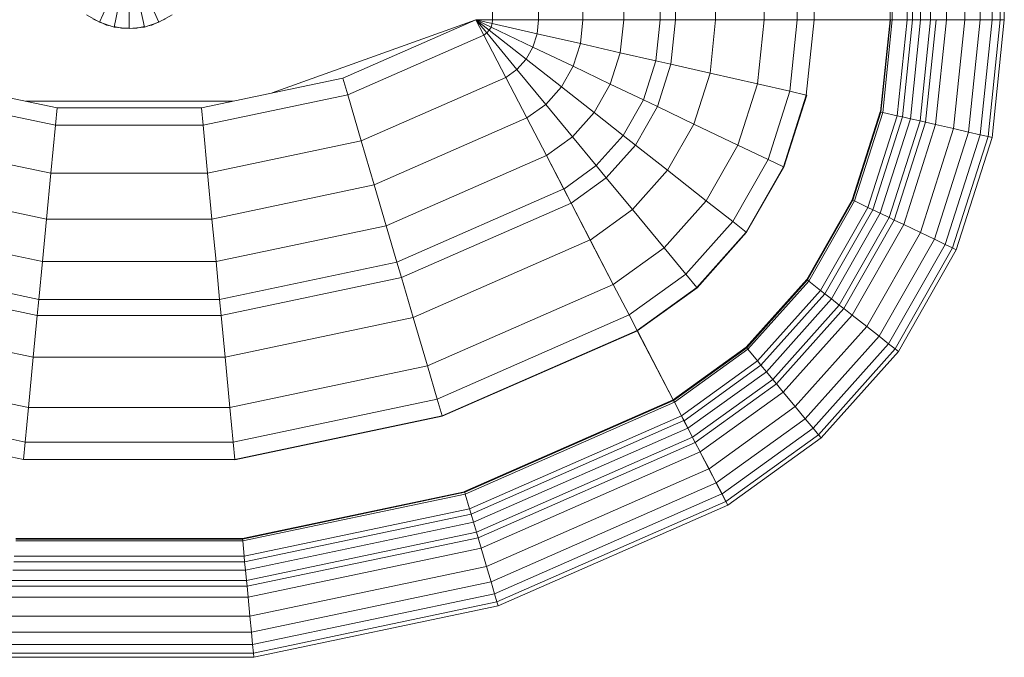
# Model space of a CAD drawing. Header units: millimetres. Extents: x -6579 to 21413, y 4748 to 42777.
# Tile 75 of 79: x 18952 to 19289, y 42128 to 42347. Entities that reach past the tile are written whole.
import ezdxf

# ---------------------------------------------------------------- set-up
doc = ezdxf.new("R2010")
doc.units = ezdxf.units.MM
doc.layers.add('M-EQPM-____-OTLN', color=50, linetype='Continuous', lineweight=20)

# ---------------------------------------------------------------- blocks, each defined once
blk = doc.blocks.new('Прямая форма - 83 new-608910-В_Этаж 03_Отопление')
at = {"layer": 'M-EQPM-____-OTLN', "color": 253}
for p, q in [((124.56, -229.09), (124.56, -183.27)), ((140.36, -229.09), (140.36, -183.27)), ((155.5, -229.09), (155.5, -183.27)), ((169.53, -229.09), (169.53, -183.27)), ((182.02, -229.09), (182.02, -183.27)), ((187.3, -229.09), (187.3, -183.27)), ((201.03, -229.09), (201.03, -183.27)), ((217.65, -229.09), (217.65, -183.27)), ((229.01, -229.09), (229.01, -183.27)), ((234.78, -229.09), (234.78, -183.27)), ((260.84, -229.09), (260.84, -183.27)), ((261.6, -229.09), (261.6, -183.27)), ((266.64, -229.09), (266.64, -183.27)), ((268.48, -229.09), (268.48, -183.27)), ((271.3, -229.09), (271.3, -183.27)), ((274.68, -229.09), (274.68, -183.27)), ((280.15, -229.09), (280.15, -183.27)), ((286.45, -229.09), (286.45, -183.27)), ((291.73, -229.09), (291.73, -183.27)), ((295.82, -229.09), (295.82, -183.27)), ((298.6, -229.09), (298.6, -183.27)), ((299.99, -229.09), (299.99, -183.27)), ((-10.17, -229.97), (-5.13, -218.67)), ((5.13, -218.67), (10.17, -229.97)), ((-5.2, -231.59), (-2.62, -219.48)), ((0, -232.13), (0, -219.76)), ((2.62, -219.48), (5.2, -231.59)), ((-14.69, -227.36), (-10.17, -229.97)), ((-11.3, -229.32), (-12.5, -228.79)), ((10.17, -229.97), (14.69, -227.36)), ((12.5, -228.79), (10.47, -229.69)), ((118.83, -229.09), (49.02, -254.19)), ((73.23, -249.09), (118.83, -229.07)), ((124.56, -229.09), (118.83, -229.09)), ((118.83, -229.09), (121.56, -234.36)), ((118.83, -229.09), (122.57, -233.63)), ((118.83, -229.09), (122.57, -233.63)), ((118.83, -229.09), (123.41, -232.69)), ((118.83, -229.09), (123.41, -232.69)), ((118.83, -229.09), (124.04, -231.59)), ((118.83, -229.09), (124.04, -231.59)), ((118.83, -229.09), (124.43, -230.37)), ((118.83, -229.09), (124.43, -230.37)), ((118.83, -229.09), (124.56, -229.09)), ((118.85, -229.09), (121.57, -234.34)), ((124.43, -230.37), (124.56, -229.09)), ((124.43, -230.37), (124.56, -229.09)), ((140.36, -229.09), (124.56, -229.09)), ((124.56, -229.09), (140.36, -229.09)), ((139.86, -233.89), (140.36, -229.09)), ((139.86, -233.89), (140.36, -229.09)), ((155.5, -229.09), (140.36, -229.09)), ((140.36, -229.09), (155.5, -229.09)), ((154.66, -237.26), (155.5, -229.09)), ((154.66, -237.26), (155.5, -229.09)), ((169.53, -229.09), (155.5, -229.09)), ((155.5, -229.09), (169.53, -229.09)), ((168.36, -240.39), (169.53, -229.09)), ((168.36, -240.39), (169.53, -229.09)), ((182.02, -229.09), (169.53, -229.09)), ((169.53, -229.09), (182.02, -229.09)), ((180.56, -243.17), (182.02, -229.09)), ((180.56, -243.17), (182.02, -229.09)), ((187.3, -229.09), (182.02, -229.09)), ((182.02, -229.09), (187.3, -229.09)), ((185.73, -244.35), (187.3, -229.09)), ((185.73, -244.35), (187.3, -229.09)), ((201.03, -229.09), (187.3, -229.09)), ((187.3, -229.09), (201.03, -229.09)), ((199.15, -247.41), (201.03, -229.09)), ((199.15, -247.41), (201.03, -229.09)), ((217.65, -229.09), (201.03, -229.09)), ((201.03, -229.09), (217.65, -229.09)), ((215.38, -251.11), (217.65, -229.09)), ((215.38, -251.11), (217.65, -229.09)), ((229.01, -229.09), (217.65, -229.09)), ((217.65, -229.09), (229.01, -229.09)), ((226.48, -253.64), (229.01, -229.09)), ((226.48, -253.64), (229.01, -229.09)), ((234.78, -229.09), (229.01, -229.09)), ((229.01, -229.09), (234.78, -229.09)), ((232.12, -254.93), (234.78, -229.09)), ((232.12, -254.93), (234.78, -229.09)), ((260.84, -229.09), (234.78, -229.09)), ((234.78, -229.09), (234.91, -229.09)), ((234.91, -229.09), (260.71, -229.09)), ((257.58, -260.73), (260.84, -229.09)), ((257.58, -260.73), (260.84, -229.09)), ((257.71, -260.76), (260.97, -229.09)), ((257.71, -260.76), (260.97, -229.09)), ((258.32, -260.9), (261.6, -229.09)), ((258.32, -260.9), (261.6, -229.09)), ((260.71, -229.09), (260.84, -229.09)), ((260.84, -229.09), (260.97, -229.09)), ((260.97, -229.09), (261.6, -229.09)), ((266.64, -229.09), (261.6, -229.09)), ((261.6, -229.09), (266.64, -229.09)), ((263.25, -262.03), (266.64, -229.09)), ((263.25, -262.03), (266.64, -229.09)), ((265.04, -262.43), (268.48, -229.09)), ((265.04, -262.43), (268.48, -229.09)), ((268.48, -229.09), (266.64, -229.09)), ((266.64, -229.09), (268.48, -229.09)), ((267.8, -263.06), (271.3, -229.09)), ((267.8, -263.06), (271.3, -229.09)), ((271.3, -229.09), (268.48, -229.09)), ((268.48, -229.09), (271.3, -229.09)), ((271.1, -263.82), (274.68, -229.09)), ((271.1, -263.82), (274.68, -229.09)), ((274.68, -229.09), (271.3, -229.09)), ((271.3, -229.09), (274.68, -229.09)), ((272.96, -264.24), (276.59, -229.09)), ((272.96, -264.24), (276.59, -229.09)), ((276.59, -229.09), (274.68, -229.09)), ((274.68, -229.09), (276.59, -229.09)), ((276.45, -265.04), (280.15, -229.09)), ((276.45, -265.04), (280.15, -229.09)), ((280.15, -229.09), (276.59, -229.09)), ((276.59, -229.09), (280.15, -229.09)), ((286.45, -229.09), (280.15, -229.09)), ((280.15, -229.09), (286.45, -229.09)), ((282.6, -266.44), (286.45, -229.09)), ((282.6, -266.44), (286.45, -229.09)), ((291.73, -229.09), (286.45, -229.09)), ((286.45, -229.09), (291.73, -229.09)), ((287.76, -267.61), (291.73, -229.09)), ((287.76, -267.61), (291.73, -229.09)), ((295.82, -229.09), (291.73, -229.09)), ((291.73, -229.09), (295.82, -229.09)), ((291.75, -268.53), (295.82, -229.09)), ((291.75, -268.53), (295.82, -229.09)), ((294.47, -269.15), (298.6, -229.09)), ((294.47, -269.15), (298.6, -229.09)), ((298.6, -229.09), (295.82, -229.09)), ((295.82, -229.09), (298.6, -229.09)), ((295.83, -269.46), (299.99, -229.09)), ((295.83, -269.46), (299.99, -229.09)), ((299.99, -229.09), (298.6, -229.09)), ((298.6, -229.09), (299.99, -229.09)), ((-10.17, -229.97), (-5.2, -231.59)), ((-7.73, -230.91), (-10.11, -229.85)), ((-6.44, -231.18), (-7.73, -230.91)), ((-5.2, -231.59), (0, -232.13)), ((-2.61, -232), (-5.17, -231.45)), ((0, -232), (-2.61, -232)), ((0, -232.13), (5.2, -231.59)), ((2.61, -232), (1.3, -232)), ((5.17, -231.45), (2.61, -232)), ((5.2, -231.59), (10.17, -229.97)), ((7.73, -230.91), (6.44, -231.18)), ((10.11, -229.85), (7.73, -230.91)), ((122.57, -233.63), (123.41, -232.69)), ((122.57, -233.63), (123.41, -232.69)), ((123.41, -232.69), (124.04, -231.59)), ((123.41, -232.69), (124.04, -231.59)), ((123.41, -232.69), (136.04, -242.61)), ((123.41, -232.69), (136.04, -242.61)), ((124.04, -231.59), (124.43, -230.37)), ((124.04, -231.59), (124.43, -230.37)), ((124.04, -231.59), (138.4, -238.46)), ((124.04, -231.59), (138.4, -238.46)), ((124.43, -230.37), (139.86, -233.89)), ((124.43, -230.37), (139.86, -233.89)), ((74.91, -254.82), (121.57, -234.34)), ((74.91, -254.82), (121.57, -234.34)), ((121.56, -234.36), (122.57, -233.63)), ((121.56, -234.36), (122.57, -233.63)), ((121.56, -234.36), (129.09, -248.88)), ((121.57, -234.34), (129.1, -248.85)), ((122.57, -233.63), (132.89, -246.14)), ((122.57, -233.63), (132.89, -246.14)), ((138.4, -238.46), (139.86, -233.89)), ((138.4, -238.46), (139.86, -233.89)), ((139.86, -233.89), (154.66, -237.26)), ((139.86, -233.89), (154.66, -237.26)), ((136.04, -242.61), (138.4, -238.46)), ((136.04, -242.61), (138.4, -238.46)), ((138.4, -238.46), (152.17, -245.06)), ((138.4, -238.46), (152.17, -245.06)), ((152.17, -245.06), (154.66, -237.26)), ((152.17, -245.06), (154.66, -237.26)), ((154.66, -237.26), (168.36, -240.39)), ((154.66, -237.26), (168.36, -240.39)), ((132.89, -246.14), (136.04, -242.61)), ((132.89, -246.14), (136.04, -242.61)), ((136.04, -242.61), (148.15, -252.12)), ((136.04, -242.61), (148.15, -252.12)), ((164.92, -251.17), (168.36, -240.39)), ((164.92, -251.17), (168.36, -240.39)), ((168.36, -240.39), (180.56, -243.17)), ((168.36, -240.39), (180.56, -243.17)), ((129.09, -248.88), (132.89, -246.14)), ((129.09, -248.88), (132.89, -246.14)), ((132.89, -246.14), (142.78, -258.12)), ((132.89, -246.14), (142.78, -258.12)), ((148.15, -252.12), (152.17, -245.06)), ((148.15, -252.12), (152.17, -245.06)), ((152.17, -245.06), (164.92, -251.17)), ((152.17, -245.06), (164.92, -251.17)), ((176.28, -256.6), (180.56, -243.17)), ((176.28, -256.6), (180.56, -243.17)), ((180.56, -243.17), (185.73, -244.35)), ((180.56, -243.17), (185.73, -244.35)), ((181.08, -258.9), (185.73, -244.35)), ((181.08, -258.9), (185.73, -244.35)), ((185.73, -244.35), (199.15, -247.41)), ((185.73, -244.35), (199.15, -247.41)), ((-73.23, -249.09), (-24.73, -259.3)), ((24.73, -259.3), (73.23, -249.09)), ((73.23, -249.09), (74.91, -254.82)), ((73.23, -249.09), (74.91, -254.82)), ((79.55, -270.61), (129.1, -248.85)), ((79.55, -270.61), (129.1, -248.85)), ((129.09, -248.88), (136.31, -262.79)), ((129.1, -248.85), (136.32, -262.77)), ((193.57, -264.88), (199.15, -247.41)), ((193.57, -264.88), (199.15, -247.41)), ((199.15, -247.41), (215.38, -251.11)), ((199.15, -247.41), (215.38, -251.11)), ((142.78, -258.12), (148.15, -252.12)), ((142.78, -258.12), (148.15, -252.12)), ((148.15, -252.12), (159.36, -260.93)), ((148.15, -252.12), (159.36, -260.93)), ((159.36, -260.93), (164.92, -251.17)), ((159.36, -260.93), (164.92, -251.17)), ((164.92, -251.17), (176.28, -256.6)), ((164.92, -251.17), (176.28, -256.6)), ((208.67, -272.12), (215.38, -251.11)), ((208.67, -272.12), (215.38, -251.11)), ((215.38, -251.11), (226.48, -253.64)), ((215.38, -251.11), (226.48, -253.64)), ((-74.91, -254.82), (-25.3, -265.27)), ((-74.91, -254.82), (-25.3, -265.27)), ((25.3, -265.27), (74.91, -254.82)), ((25.3, -265.27), (74.91, -254.82)), ((74.91, -254.82), (79.55, -270.61)), ((74.91, -254.82), (79.55, -270.61)), ((219, -277.06), (226.48, -253.64)), ((219, -277.06), (226.48, -253.64)), ((224.25, -279.58), (232.12, -254.93)), ((224.25, -279.58), (232.12, -254.93)), ((224.37, -279.63), (232.25, -254.96)), ((224.37, -279.63), (232.25, -254.96)), ((226.48, -253.64), (232.12, -254.93)), ((226.48, -253.64), (232.12, -254.93)), ((232.12, -254.93), (232.25, -254.96)), ((232.25, -254.96), (232.12, -254.93)), ((35.49, -257.04), (-35.49, -257.04)), ((-24.73, -259.3), (-25.3, -265.27)), ((-24.73, -259.3), (-25.3, -265.27)), ((-24.73, -259.3), (24.73, -259.3)), ((24.73, -259.3), (25.3, -265.27)), ((24.73, -259.3), (25.3, -265.27)), ((136.31, -262.79), (142.78, -258.12)), ((136.31, -262.79), (142.78, -258.12)), ((142.78, -258.12), (151.94, -269.23)), ((142.78, -258.12), (151.94, -269.23)), ((169.35, -268.77), (176.28, -256.6)), ((169.35, -268.77), (176.28, -256.6)), ((173.57, -272.09), (181.08, -258.9)), ((173.57, -272.09), (181.08, -258.9)), ((176.28, -256.6), (181.08, -258.9)), ((176.28, -256.6), (181.08, -258.9)), ((181.08, -258.9), (193.57, -264.88)), ((181.08, -258.9), (193.57, -264.88)), ((84, -285.74), (136.32, -262.77)), ((84, -285.74), (136.32, -262.77)), ((136.31, -262.79), (143, -275.69)), ((136.32, -262.77), (143.01, -275.66)), ((151.94, -269.23), (159.36, -260.93)), ((151.94, -269.23), (159.36, -260.93)), ((159.36, -260.93), (169.35, -268.77)), ((159.36, -260.93), (169.35, -268.77)), ((247.82, -290.86), (257.45, -260.7)), ((247.82, -290.86), (257.45, -260.7)), ((247.94, -290.92), (257.58, -260.73)), ((247.94, -290.92), (257.58, -260.73)), ((248.06, -290.98), (257.71, -260.76)), ((248.06, -290.98), (257.71, -260.76)), ((248.63, -291.25), (258.32, -260.9)), ((248.63, -291.25), (258.32, -260.9)), ((253.22, -293.45), (263.25, -262.03)), ((253.22, -293.45), (263.25, -262.03)), ((254.88, -294.24), (265.04, -262.43)), ((254.88, -294.24), (265.04, -262.43)), ((257.45, -260.7), (257.58, -260.73)), ((257.45, -260.7), (257.58, -260.73)), ((257.45, -295.47), (267.8, -263.06)), ((257.45, -295.47), (267.8, -263.06)), ((257.58, -260.73), (257.71, -260.76)), ((257.58, -260.73), (257.71, -260.76)), ((257.71, -260.76), (258.32, -260.9)), ((257.71, -260.76), (258.32, -260.9)), ((258.32, -260.9), (263.25, -262.03)), ((258.32, -260.9), (263.25, -262.03)), ((263.25, -262.03), (265.04, -262.43)), ((263.25, -262.03), (265.04, -262.43)), ((265.04, -262.43), (267.8, -263.06)), ((265.04, -262.43), (267.8, -263.06)), ((267.8, -263.06), (271.1, -263.82)), ((267.8, -263.06), (271.1, -263.82)), ((-25.3, -265.27), (-26.87, -281.7)), ((-25.3, -265.27), (-26.87, -281.7)), ((-25.3, -265.27), (25.3, -265.27)), ((-25.3, -265.27), (25.3, -265.27)), ((25.3, -265.27), (26.87, -281.7)), ((25.3, -265.27), (26.87, -281.7)), ((184.55, -280.71), (193.57, -264.88)), ((184.55, -280.71), (193.57, -264.88)), ((193.57, -264.88), (208.67, -272.12)), ((193.57, -264.88), (208.67, -272.12)), ((260.52, -296.94), (271.1, -263.82)), ((260.52, -296.94), (271.1, -263.82)), ((262.26, -297.78), (272.96, -264.24)), ((262.26, -297.78), (272.96, -264.24)), ((265.5, -299.33), (276.45, -265.04)), ((265.5, -299.33), (276.45, -265.04)), ((271.1, -263.82), (272.96, -264.24)), ((271.1, -263.82), (272.96, -264.24)), ((271.23, -302.07), (282.6, -266.44)), ((271.23, -302.07), (282.6, -266.44)), ((272.96, -264.24), (276.45, -265.04)), ((272.96, -264.24), (276.45, -265.04)), ((276.45, -265.04), (282.6, -266.44)), ((276.45, -265.04), (282.6, -266.44)), ((282.6, -266.44), (287.76, -267.61)), ((282.6, -266.44), (287.76, -267.61)), ((143, -275.69), (151.94, -269.23)), ((143, -275.69), (151.94, -269.23)), ((151.94, -269.23), (160.1, -279.12)), ((151.94, -269.23), (160.1, -279.12)), ((160.1, -279.12), (169.35, -268.77)), ((160.1, -279.12), (169.35, -268.77)), ((169.35, -268.77), (173.57, -272.09)), ((169.35, -268.77), (173.57, -272.09)), ((276.02, -304.37), (287.76, -267.61)), ((276.02, -304.37), (287.76, -267.61)), ((279.74, -306.15), (291.75, -268.53)), ((279.74, -306.15), (291.75, -268.53)), ((282.27, -307.36), (294.47, -269.15)), ((282.27, -307.36), (294.47, -269.15)), ((283.54, -307.97), (295.83, -269.46)), ((283.54, -307.97), (295.83, -269.46)), ((287.76, -267.61), (291.75, -268.53)), ((287.76, -267.61), (291.75, -268.53)), ((291.75, -268.53), (294.47, -269.15)), ((291.75, -268.53), (294.47, -269.15)), ((294.47, -269.15), (295.83, -269.46)), ((294.47, -269.15), (295.83, -269.46)), ((-79.55, -270.61), (-26.87, -281.7)), ((-79.55, -270.61), (-26.87, -281.7)), ((26.87, -281.7), (79.55, -270.61)), ((26.87, -281.7), (79.55, -270.61)), ((79.55, -270.61), (84, -285.74)), ((79.55, -270.61), (84, -285.74)), ((163.55, -283.3), (173.57, -272.09)), ((163.55, -283.3), (173.57, -272.09)), ((173.57, -272.09), (184.55, -280.71)), ((173.57, -272.09), (184.55, -280.71)), ((197.84, -291.15), (208.67, -272.12)), ((197.84, -291.15), (208.67, -272.12)), ((208.67, -272.12), (219, -277.06)), ((208.67, -272.12), (219, -277.06)), ((88.12, -299.76), (143.01, -275.66)), ((88.12, -299.76), (143.01, -275.66)), ((143, -275.69), (148.95, -287.16)), ((143.01, -275.66), (148.97, -287.14)), ((148.95, -287.16), (160.1, -279.12)), ((148.95, -287.16), (160.1, -279.12)), ((160.1, -279.12), (163.55, -283.3)), ((160.1, -279.12), (163.55, -283.3)), ((206.92, -298.28), (219, -277.06)), ((206.92, -298.28), (219, -277.06)), ((211.54, -301.9), (224.25, -279.58)), ((211.54, -301.9), (224.25, -279.58)), ((211.64, -301.99), (224.37, -279.63)), ((211.64, -301.99), (224.37, -279.63)), ((219, -277.06), (224.25, -279.58)), ((219, -277.06), (224.25, -279.58)), ((224.25, -279.58), (224.37, -279.63)), ((224.25, -279.58), (224.37, -279.63)), ((-26.87, -281.7), (-28.37, -297.46)), ((-26.87, -281.7), (-28.37, -297.46)), ((-26.87, -281.7), (26.87, -281.7)), ((-26.87, -281.7), (26.87, -281.7)), ((26.87, -281.7), (28.37, -297.46)), ((26.87, -281.7), (28.37, -297.46)), ((151.47, -292.02), (163.55, -283.3)), ((151.47, -292.02), (163.55, -283.3)), ((163.55, -283.3), (172.52, -294.17)), ((163.55, -283.3), (172.52, -294.17)), ((172.52, -294.17), (184.55, -280.71)), ((172.52, -294.17), (184.55, -280.71)), ((184.55, -280.71), (197.84, -291.15)), ((184.55, -280.71), (197.84, -291.15)), ((-84, -285.74), (-28.37, -297.46)), ((-84, -285.74), (-28.37, -297.46)), ((28.37, -297.46), (84, -285.74)), ((28.37, -297.46), (84, -285.74)), ((84, -285.74), (88.12, -299.76)), ((84, -285.74), (88.12, -299.76)), ((91.79, -312.24), (148.97, -287.14)), ((91.79, -312.24), (148.97, -287.14)), ((148.95, -287.16), (151.47, -292.02)), ((148.97, -287.14), (151.49, -291.99)), ((93.35, -317.52), (151.49, -291.99)), ((93.35, -317.52), (151.49, -291.99)), ((151.47, -292.02), (158.02, -304.64)), ((151.49, -291.99), (158.03, -304.61)), ((183.37, -307.32), (197.84, -291.15)), ((183.37, -307.32), (197.84, -291.15)), ((197.84, -291.15), (206.92, -298.28)), ((197.84, -291.15), (206.92, -298.28)), ((232.27, -318.19), (247.82, -290.86)), ((232.27, -318.19), (247.82, -290.86)), ((232.37, -318.27), (247.94, -290.92)), ((232.37, -318.27), (247.94, -290.92)), ((232.48, -318.35), (248.06, -290.98)), ((232.48, -318.35), (248.06, -290.98)), ((232.98, -318.74), (248.63, -291.25)), ((232.98, -318.74), (248.63, -291.25)), ((237.01, -321.91), (253.22, -293.45)), ((237.01, -321.91), (253.22, -293.45)), ((247.82, -290.86), (247.94, -290.92)), ((247.82, -290.86), (247.94, -290.92)), ((247.94, -290.92), (248.06, -290.98)), ((247.94, -290.92), (248.06, -290.98)), ((248.06, -290.98), (248.63, -291.25)), ((248.06, -290.98), (248.63, -291.25)), ((248.63, -291.25), (253.22, -293.45)), ((248.63, -291.25), (253.22, -293.45)), ((253.22, -293.45), (254.88, -294.24)), ((253.22, -293.45), (254.88, -294.24)), ((158.02, -304.64), (172.52, -294.17)), ((158.02, -304.64), (172.52, -294.17)), ((172.52, -294.17), (183.37, -307.32)), ((172.52, -294.17), (183.37, -307.32)), ((238.47, -323.06), (254.88, -294.24)), ((238.47, -323.06), (254.88, -294.24)), ((240.73, -324.84), (257.45, -295.47)), ((240.73, -324.84), (257.45, -295.47)), ((243.43, -326.96), (260.52, -296.94)), ((243.43, -326.96), (260.52, -296.94)), ((254.88, -294.24), (257.45, -295.47)), ((254.88, -294.24), (257.45, -295.47)), ((257.45, -295.47), (260.52, -296.94)), ((257.45, -295.47), (260.52, -296.94)), ((260.52, -296.94), (262.26, -297.78)), ((260.52, -296.94), (262.26, -297.78)), ((-88.13, -299.76), (-29.77, -312.05)), ((-88.13, -299.76), (-29.77, -312.05)), ((-28.37, -297.46), (-29.77, -312.05)), ((-28.37, -297.46), (-29.77, -312.05)), ((-28.37, -297.46), (28.37, -297.46)), ((-28.37, -297.46), (28.37, -297.46)), ((28.37, -297.46), (29.77, -312.05)), ((28.37, -297.46), (29.77, -312.05)), ((29.77, -312.05), (88.12, -299.76)), ((29.77, -312.05), (88.12, -299.76)), ((88.12, -299.76), (91.79, -312.24)), ((88.12, -299.76), (91.79, -312.24)), ((190.79, -316.32), (206.92, -298.28)), ((190.79, -316.32), (206.92, -298.28)), ((206.92, -298.28), (211.54, -301.9)), ((206.92, -298.28), (211.54, -301.9)), ((244.96, -328.16), (262.26, -297.78)), ((244.96, -328.16), (262.26, -297.78)), ((247.81, -330.39), (265.5, -299.33)), ((247.81, -330.39), (265.5, -299.33)), ((262.26, -297.78), (265.5, -299.33)), ((262.26, -297.78), (265.5, -299.33)), ((265.5, -299.33), (271.23, -302.07)), ((265.5, -299.33), (271.23, -302.07)), ((194.56, -320.89), (211.54, -301.9)), ((194.56, -320.89), (211.54, -301.9)), ((194.65, -320.99), (211.64, -301.99)), ((194.65, -320.99), (211.64, -301.99)), ((211.54, -301.9), (211.64, -301.99)), ((211.54, -301.9), (211.64, -301.99)), ((252.85, -334.35), (271.23, -302.07)), ((252.85, -334.35), (271.23, -302.07)), ((271.23, -302.07), (276.02, -304.37)), ((271.23, -302.07), (276.02, -304.37)), ((97.38, -331.24), (158.03, -304.61)), ((97.38, -331.24), (158.03, -304.61)), ((158.02, -304.64), (165.94, -319.91)), ((158.03, -304.61), (165.95, -319.88)), ((257.07, -337.66), (276.02, -304.37)), ((257.07, -337.66), (276.02, -304.37)), ((260.34, -340.23), (279.74, -306.15)), ((260.34, -340.23), (279.74, -306.15)), ((276.02, -304.37), (279.74, -306.15)), ((276.02, -304.37), (279.74, -306.15)), ((279.74, -306.15), (282.27, -307.36)), ((279.74, -306.15), (282.27, -307.36)), ((165.94, -319.91), (183.37, -307.32)), ((165.94, -319.91), (183.37, -307.32)), ((183.37, -307.32), (190.79, -316.32)), ((183.37, -307.32), (190.79, -316.32)), ((262.56, -341.98), (282.27, -307.36)), ((262.56, -341.98), (282.27, -307.36)), ((263.67, -342.85), (283.54, -307.97)), ((263.67, -342.85), (283.54, -307.97)), ((282.27, -307.36), (283.54, -307.97)), ((282.27, -307.36), (283.54, -307.97)), ((-91.79, -312.24), (-31.01, -325.04)), ((-91.79, -312.24), (-31.01, -325.04)), ((-29.77, -312.05), (-31.01, -325.04)), ((-29.77, -312.05), (-31.01, -325.04)), ((-29.77, -312.05), (29.77, -312.05)), ((-29.77, -312.05), (29.77, -312.05)), ((29.77, -312.05), (31, -325.04)), ((29.77, -312.05), (31, -325.04)), ((31, -325.04), (91.79, -312.24)), ((31, -325.04), (91.79, -312.24)), ((91.79, -312.24), (93.35, -317.52)), ((91.79, -312.24), (93.35, -317.52)), ((171.36, -330.35), (190.79, -316.32)), ((171.36, -330.35), (190.79, -316.32)), ((190.79, -316.32), (194.56, -320.89)), ((190.79, -316.32), (194.56, -320.89)), ((-93.35, -317.52), (-31.53, -330.54)), ((-93.35, -317.52), (-31.53, -330.54)), ((31.53, -330.54), (93.35, -317.52)), ((31.53, -330.54), (93.35, -317.52)), ((93.35, -317.52), (97.38, -331.24)), ((93.35, -317.52), (97.38, -331.24)), ((102.26, -347.85), (165.95, -319.88)), ((102.26, -347.85), (165.95, -319.88)), ((165.94, -319.91), (171.36, -330.35)), ((165.95, -319.88), (171.37, -330.33)), ((211.5, -341.42), (232.27, -318.19)), ((211.5, -341.42), (232.27, -318.19)), ((211.59, -341.52), (232.37, -318.27)), ((211.59, -341.52), (232.37, -318.27)), ((211.67, -341.62), (232.48, -318.35)), ((211.67, -341.62), (232.48, -318.35)), ((212.08, -342.12), (232.98, -318.74)), ((212.08, -342.12), (232.98, -318.74)), ((232.27, -318.19), (232.37, -318.27)), ((232.27, -318.19), (232.37, -318.27)), ((232.37, -318.27), (232.48, -318.35)), ((232.37, -318.27), (232.48, -318.35)), ((232.48, -318.35), (232.98, -318.74)), ((232.48, -318.35), (232.98, -318.74)), ((232.98, -318.74), (237.01, -321.91)), ((232.98, -318.74), (237.01, -321.91)), ((174.11, -335.65), (194.56, -320.89)), ((174.11, -335.65), (194.56, -320.89)), ((174.17, -335.77), (194.65, -320.99)), ((194.65, -320.99), (174.17, -335.77)), ((194.56, -320.89), (194.65, -320.99)), ((194.56, -320.89), (194.65, -320.99)), ((215.37, -346.11), (237.01, -321.91)), ((215.37, -346.11), (237.01, -321.91)), ((216.57, -347.56), (238.47, -323.06)), ((216.57, -347.56), (238.47, -323.06)), ((237.01, -321.91), (238.47, -323.06)), ((237.01, -321.91), (238.47, -323.06)), ((238.47, -323.06), (240.73, -324.84)), ((238.47, -323.06), (240.73, -324.84)), ((-31.01, -325.04), (-31.53, -330.54)), ((-31.01, -325.04), (-31.53, -330.54)), ((-31.01, -325.04), (31, -325.04)), ((-31.01, -325.04), (31, -325.04)), ((31, -325.04), (31.53, -330.54)), ((31, -325.04), (31.53, -330.54)), ((218.42, -349.8), (240.73, -324.84)), ((218.42, -349.8), (240.73, -324.84)), ((220.62, -352.47), (243.43, -326.96)), ((220.62, -352.47), (243.43, -326.96)), ((240.73, -324.84), (243.43, -326.96)), ((240.73, -324.84), (243.43, -326.96)), ((243.43, -326.96), (244.96, -328.16)), ((243.43, -326.96), (244.96, -328.16)), ((-31.53, -330.54), (-32.89, -344.83)), ((-31.53, -330.54), (-32.89, -344.83)), ((-31.53, -330.54), (31.53, -330.54)), ((-31.53, -330.54), (31.53, -330.54)), ((31.53, -330.54), (32.89, -344.83)), ((31.53, -330.54), (32.89, -344.83)), ((105.6, -359.2), (171.37, -330.33)), ((105.6, -359.2), (171.37, -330.33)), ((171.37, -330.33), (174.12, -335.63)), ((221.87, -353.98), (244.96, -328.16)), ((221.87, -353.98), (244.96, -328.16)), ((224.2, -356.81), (247.81, -330.39)), ((224.2, -356.81), (247.81, -330.39)), ((244.96, -328.16), (247.81, -330.39)), ((244.96, -328.16), (247.81, -330.39)), ((247.81, -330.39), (252.85, -334.35)), ((247.81, -330.39), (252.85, -334.35)), ((-97.38, -331.24), (-32.89, -344.83)), ((-97.38, -331.24), (-32.89, -344.83)), ((32.89, -344.83), (97.38, -331.24)), ((32.89, -344.83), (97.38, -331.24)), ((97.38, -331.24), (102.26, -347.85)), ((97.38, -331.24), (102.26, -347.85)), ((107.3, -364.97), (174.12, -335.63)), ((107.3, -364.97), (174.12, -335.63)), ((107.33, -365.1), (174.19, -335.75)), ((107.33, -365.1), (174.19, -335.75)), ((174.11, -335.65), (174.17, -335.77)), ((174.12, -335.63), (174.19, -335.75)), ((174.17, -335.77), (186.47, -359.48)), ((174.19, -335.75), (186.5, -359.48)), ((228.31, -361.79), (252.85, -334.35)), ((228.31, -361.79), (252.85, -334.35)), ((252.85, -334.35), (257.07, -337.66)), ((252.85, -334.35), (257.07, -337.66)), ((231.76, -365.97), (257.07, -337.66)), ((231.76, -365.97), (257.07, -337.66)), ((234.43, -369.21), (260.34, -340.23)), ((234.43, -369.21), (260.34, -340.23)), ((257.07, -337.66), (260.34, -340.23)), ((257.07, -337.66), (260.34, -340.23)), ((260.34, -340.23), (262.56, -341.98)), ((260.34, -340.23), (262.56, -341.98)), ((211.5, -341.42), (186.47, -359.48)), ((186.47, -359.48), (211.5, -341.42)), ((186.56, -359.58), (211.59, -341.52)), ((186.56, -359.58), (211.59, -341.52)), ((186.62, -359.7), (211.67, -341.62)), ((186.62, -359.7), (211.67, -341.62)), ((186.91, -360.29), (212.08, -342.12)), ((186.91, -360.29), (212.08, -342.12)), ((211.5, -341.42), (211.59, -341.52)), ((211.5, -341.42), (211.59, -341.52)), ((211.59, -341.52), (211.67, -341.62)), ((211.59, -341.52), (211.67, -341.62)), ((211.67, -341.62), (212.08, -342.12)), ((211.67, -341.62), (212.08, -342.12)), ((212.08, -342.12), (215.37, -346.11)), ((212.08, -342.12), (215.37, -346.11)), ((236.25, -371.41), (262.56, -341.98)), ((236.25, -371.41), (262.56, -341.98)), ((237.16, -372.51), (263.67, -342.85)), ((237.16, -372.51), (263.67, -342.85)), ((262.56, -341.98), (263.67, -342.85)), ((262.56, -341.98), (263.67, -342.85)), ((-32.89, -344.83), (-34.54, -362.11)), ((-32.89, -344.83), (-34.54, -362.11)), ((-32.89, -344.83), (32.89, -344.83)), ((-32.89, -344.83), (32.89, -344.83)), ((32.89, -344.83), (34.54, -362.11)), ((32.89, -344.83), (34.54, -362.11)), ((189.31, -364.92), (215.37, -346.11)), ((189.31, -364.92), (215.37, -346.11)), ((190.19, -366.61), (216.57, -347.56)), ((190.19, -366.61), (216.57, -347.56)), ((215.37, -346.11), (216.57, -347.56)), ((215.37, -346.11), (216.57, -347.56)), ((216.57, -347.56), (218.42, -349.8)), ((216.57, -347.56), (218.42, -349.8)), ((-102.26, -347.85), (-34.54, -362.11)), ((-102.26, -347.85), (-34.54, -362.11)), ((34.54, -362.11), (102.26, -347.85)), ((34.54, -362.11), (102.26, -347.85)), ((102.26, -347.85), (105.6, -359.2)), ((102.26, -347.85), (105.6, -359.2)), ((191.53, -369.2), (218.42, -349.8)), ((191.53, -369.2), (218.42, -349.8)), ((218.42, -349.8), (220.62, -352.47)), ((218.42, -349.8), (220.62, -352.47)), ((193.14, -372.31), (220.62, -352.47)), ((193.14, -372.31), (220.62, -352.47)), ((194.04, -374.07), (221.87, -353.98)), ((194.04, -374.07), (221.87, -353.98)), ((220.62, -352.47), (221.87, -353.98)), ((220.62, -352.47), (221.87, -353.98)), ((221.87, -353.98), (224.2, -356.81)), ((221.87, -353.98), (224.2, -356.81)), ((195.76, -377.34), (224.2, -356.81)), ((195.76, -377.34), (224.2, -356.81)), ((224.2, -356.81), (228.31, -361.79)), ((224.2, -356.81), (228.31, -361.79)), ((-105.6, -359.2), (-35.67, -373.93)), ((-105.6, -359.2), (-35.67, -373.93)), ((35.67, -373.93), (105.6, -359.2)), ((35.67, -373.93), (105.6, -359.2)), ((105.6, -359.2), (107.3, -364.97)), ((105.6, -359.2), (107.3, -364.97)), ((114.92, -390.91), (186.5, -359.48)), ((114.92, -390.91), (186.5, -359.48)), ((114.96, -391.04), (186.54, -359.61)), ((114.96, -391.04), (186.54, -359.61)), ((115, -391.17), (186.6, -359.73)), ((115, -391.17), (186.6, -359.73)), ((115.17, -391.77), (186.9, -360.28)), ((115.17, -391.77), (186.9, -360.28)), ((186.47, -359.48), (186.54, -359.6)), ((186.5, -359.48), (186.56, -359.6)), ((186.54, -359.6), (186.6, -359.72)), ((186.56, -359.6), (186.62, -359.72)), ((186.6, -359.72), (186.9, -360.3)), ((186.62, -359.72), (186.91, -360.27)), ((186.9, -360.3), (189.3, -364.93)), ((186.91, -360.27), (189.31, -364.91)), ((-34.54, -362.11), (-35.67, -373.93)), ((-34.54, -362.11), (-35.67, -373.93)), ((-34.54, -362.11), (34.54, -362.11)), ((-34.54, -362.11), (34.54, -362.11)), ((34.54, -362.11), (35.67, -373.93)), ((34.54, -362.11), (35.67, -373.93)), ((198.76, -383.13), (228.31, -361.79)), ((198.76, -383.13), (228.31, -361.79)), ((228.31, -361.79), (231.76, -365.97)), ((228.31, -361.79), (231.76, -365.97)), ((-107.3, -364.97), (-36.24, -379.93)), ((-107.3, -364.97), (-36.24, -379.93)), ((36.24, -379.93), (107.3, -364.97)), ((36.24, -379.93), (107.3, -364.97)), ((36.25, -380.07), (107.33, -365.1)), ((36.25, -380.07), (107.33, -365.1)), ((107.3, -364.97), (107.33, -365.1)), ((107.3, -364.97), (107.33, -365.1)), ((116.66, -396.81), (189.3, -364.91)), ((116.66, -396.81), (189.3, -364.91)), ((117.19, -398.64), (190.17, -366.6)), ((117.19, -398.64), (190.17, -366.6)), ((189.3, -364.93), (190.17, -366.62)), ((189.31, -364.91), (190.19, -366.59)), ((190.17, -366.62), (191.52, -369.21)), ((190.19, -366.59), (191.53, -369.19)), ((201.27, -387.98), (231.76, -365.97)), ((201.27, -387.98), (231.76, -365.97)), ((231.76, -365.97), (234.43, -369.21)), ((231.76, -365.97), (234.43, -369.21)), ((118.02, -401.46), (191.52, -369.2)), ((118.02, -401.46), (191.52, -369.2)), ((191.52, -369.21), (193.13, -372.32)), ((191.53, -369.19), (193.14, -372.29)), ((203.22, -391.74), (234.43, -369.21)), ((203.22, -391.74), (234.43, -369.21)), ((234.43, -369.21), (236.25, -371.41)), ((234.43, -369.21), (236.25, -371.41)), ((-35.67, -373.93), (-36.24, -379.93)), ((-35.67, -373.93), (-36.24, -379.93)), ((-35.67, -373.93), (35.67, -373.93)), ((-35.67, -373.93), (35.67, -373.93)), ((35.67, -373.93), (36.24, -379.93)), ((35.67, -373.93), (36.24, -379.93)), ((119.02, -404.84), (193.13, -372.3)), ((119.02, -404.84), (193.13, -372.3)), ((119.58, -406.75), (194.04, -374.05)), ((119.58, -406.75), (194.04, -374.05)), ((193.13, -372.32), (194.04, -374.07)), ((193.14, -372.29), (194.06, -374.05)), ((194.04, -374.07), (195.73, -377.33)), ((194.06, -374.05), (195.76, -377.33)), ((204.55, -394.29), (236.25, -371.41)), ((204.55, -394.29), (236.25, -371.41)), ((205.2, -395.58), (237.16, -372.51)), ((205.2, -395.58), (237.16, -372.51)), ((236.25, -371.41), (237.16, -372.51)), ((236.25, -371.41), (237.16, -372.51)), ((120.62, -410.31), (195.74, -377.33)), ((120.62, -410.31), (195.74, -377.33)), ((195.74, -377.35), (198.73, -383.11)), ((195.77, -377.35), (198.76, -383.11)), ((-36.24, -379.93), (36.24, -379.93)), ((-36.24, -379.93), (36.24, -379.93)), ((36.24, -379.93), (36.25, -380.07)), ((36.24, -379.93), (36.25, -380.07)), ((122.48, -416.6), (198.75, -383.12)), ((122.48, -416.6), (198.75, -383.12)), ((198.75, -383.14), (201.25, -387.96)), ((198.77, -383.14), (201.27, -387.96)), ((124.03, -421.88), (201.26, -387.97)), ((124.03, -421.88), (201.26, -387.97)), ((201.26, -387.99), (203.2, -391.72)), ((201.29, -387.99), (203.22, -391.72)), ((38.83, -407.07), (114.96, -391.04)), ((38.83, -407.07), (114.96, -391.04)), ((38.84, -407.21), (115, -391.17)), ((38.84, -407.21), (115, -391.17)), ((114.92, -390.91), (114.96, -391.04)), ((114.92, -390.91), (114.96, -391.04)), ((114.96, -391.04), (115, -391.17)), ((114.96, -391.04), (115, -391.17)), ((115, -391.17), (115.17, -391.77)), ((115, -391.17), (115.17, -391.77)), ((38.9, -407.83), (115.17, -391.77)), ((38.9, -407.83), (115.17, -391.77)), ((115.17, -391.77), (116.66, -396.81)), ((115.17, -391.77), (116.66, -396.81)), ((125.23, -425.96), (203.21, -391.73)), ((125.23, -425.96), (203.21, -391.73)), ((126.04, -428.75), (204.54, -394.29)), ((126.04, -428.75), (204.54, -394.29)), ((203.21, -391.75), (204.53, -394.28)), ((203.24, -391.75), (204.55, -394.28)), ((204.54, -394.3), (205.2, -395.58)), ((39.4, -413.08), (116.66, -396.81)), ((39.4, -413.08), (116.66, -396.81)), ((116.66, -396.81), (117.19, -398.64)), ((116.66, -396.81), (117.19, -398.64)), ((126.45, -430.14), (205.21, -395.56)), ((126.45, -430.14), (205.21, -395.56)), ((39.58, -414.98), (117.19, -398.64)), ((39.58, -414.98), (117.19, -398.64)), ((39.86, -417.92), (118.02, -401.46)), ((39.86, -417.92), (118.02, -401.46)), ((117.19, -398.64), (118.02, -401.46)), ((117.19, -398.64), (118.02, -401.46)), ((118.02, -401.46), (119.02, -404.84)), ((118.02, -401.46), (119.02, -404.84)), ((40.2, -421.44), (119.02, -404.84)), ((40.2, -421.44), (119.02, -404.84)), ((119.02, -404.84), (119.58, -406.75)), ((119.02, -404.84), (119.58, -406.75)), ((-38.9, -407.83), (38.9, -407.83)), ((-38.9, -407.83), (38.9, -407.83)), ((-38.84, -407.21), (38.84, -407.21)), ((-38.84, -407.21), (38.84, -407.21)), ((-38.83, -407.07), (38.83, -407.07)), ((-38.83, -407.07), (38.83, -407.07)), ((38.83, -407.07), (38.84, -407.21)), ((38.83, -407.07), (38.84, -407.21)), ((38.84, -407.21), (38.9, -407.83)), ((38.84, -407.21), (38.9, -407.83)), ((38.9, -407.83), (39.4, -413.08)), ((38.9, -407.83), (39.4, -413.08)), ((40.39, -423.42), (119.58, -406.75)), ((40.39, -423.42), (119.58, -406.75)), ((119.58, -406.75), (120.62, -410.31)), ((119.58, -406.75), (120.62, -410.31)), ((40.74, -427.13), (120.62, -410.31)), ((40.74, -427.13), (120.62, -410.31)), ((120.62, -410.31), (122.48, -416.6)), ((120.62, -410.31), (122.48, -416.6)), ((-39.58, -414.98), (39.58, -414.98)), ((-39.58, -414.98), (39.58, -414.98)), ((-39.4, -413.08), (39.4, -413.08)), ((-39.4, -413.08), (39.4, -413.08)), ((39.4, -413.08), (39.58, -414.98)), ((39.4, -413.08), (39.58, -414.98)), ((39.58, -414.98), (39.86, -417.92)), ((39.58, -414.98), (39.86, -417.92)), ((-39.87, -417.92), (39.86, -417.92)), ((-39.87, -417.92), (39.86, -417.92)), ((39.86, -417.92), (40.2, -421.44)), ((39.86, -417.92), (40.2, -421.44)), ((41.37, -433.69), (122.48, -416.6)), ((41.37, -433.69), (122.48, -416.6)), ((122.48, -416.6), (124.03, -421.88)), ((122.48, -416.6), (124.03, -421.88)), ((-40.2, -421.44), (40.2, -421.44)), ((-40.2, -421.44), (40.2, -421.44)), ((40.2, -421.44), (40.39, -423.42)), ((40.2, -421.44), (40.39, -423.42)), ((41.89, -439.17), (124.03, -421.88)), ((41.89, -439.17), (124.03, -421.88)), ((124.03, -421.88), (125.23, -425.96)), ((124.03, -421.88), (125.23, -425.96)), ((-40.39, -423.42), (40.39, -423.42)), ((-40.39, -423.42), (40.39, -423.42)), ((40.39, -423.42), (40.74, -427.13)), ((40.39, -423.42), (40.74, -427.13)), ((-40.74, -427.13), (40.74, -427.13)), ((-40.74, -427.13), (40.74, -427.13)), ((40.74, -427.13), (41.37, -433.69)), ((40.74, -427.13), (41.37, -433.69)), ((42.3, -443.43), (125.23, -425.96)), ((42.3, -443.43), (125.23, -425.96)), ((125.23, -425.96), (126.04, -428.75)), ((125.23, -425.96), (126.04, -428.75)), ((42.57, -446.33), (126.04, -428.75)), ((42.57, -446.33), (126.04, -428.75)), ((42.71, -447.77), (126.45, -430.14)), ((42.71, -447.77), (126.45, -430.14)), ((126.04, -428.75), (126.45, -430.14)), ((126.04, -428.75), (126.45, -430.14)), ((-41.37, -433.69), (41.37, -433.69)), ((-41.37, -433.69), (41.37, -433.69)), ((41.37, -433.69), (41.89, -439.17)), ((41.37, -433.69), (41.89, -439.17)), ((-41.89, -439.17), (41.89, -439.17)), ((-41.89, -439.17), (41.89, -439.17)), ((41.89, -439.17), (42.3, -443.43)), ((41.89, -439.17), (42.3, -443.43)), ((-42.3, -443.43), (42.3, -443.43)), ((-42.3, -443.43), (42.3, -443.43)), ((42.3, -443.43), (42.57, -446.33)), ((42.3, -443.43), (42.57, -446.33)), ((-42.71, -447.77), (42.71, -447.77)), ((-42.71, -447.77), (42.71, -447.77)), ((-42.57, -446.33), (42.57, -446.33)), ((-42.57, -446.33), (42.57, -446.33)), ((42.57, -446.33), (42.71, -447.77)), ((42.57, -446.33), (42.71, -447.77))]:
    blk.add_line(p, q, dxfattribs=at)
blk = doc.blocks.new('Прямая форма - FU - 054-611910-В_Этаж 03_Отопление')
blk.add_blockref('Прямая форма - 83 new-608910-В_Этаж 03_Отопление', (0, 0))
blk = doc.blocks.new('83 new_ifc_RVT-1-В_Этаж 03_Отопление')
at = {"layer": 'M-EQPM-____-OTLN', "color": 253, "lineweight": 20}
blk.add_blockref('Прямая форма - FU - 054-611910-В_Этаж 03_Отопление', (29332.74, 42575.83), dxfattribs=at)

msp = doc.modelspace()

# ---------------------------------------------------------------- block references
at = {"lineweight": 9}
msp.add_blockref('83 new_ifc_RVT-1-В_Этаж 03_Отопление', (-10343.43, 0), dxfattribs=at)

doc.saveas('drawing.dxf')
